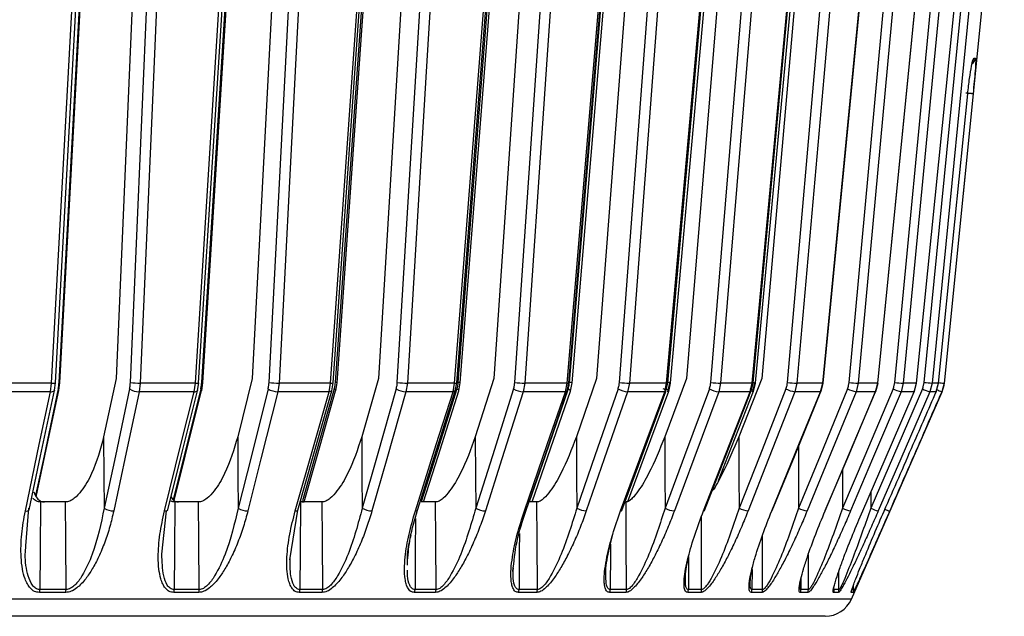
# Model space of a CAD drawing. Header units: millimetres. Extents: x -225 to 131, y -98 to 282.
# Tile 13 of 21: x 50 to 119, y -86 to -44. Entities that reach past the tile are written whole.
import ezdxf

# ---------------------------------------------------------------- set-up
doc = ezdxf.new("R2010")
doc.units = ezdxf.units.MM

msp = doc.modelspace()

# ---------------------------------------------------------------- linework, layer by layer
at = {"color": 7, "linetype": 'Continuous', "lineweight": 25}
for p, q in [((63.051, -69.741), (66.278, -18.5)), ((69.255, -18.5), (66.597, -69.458)), ((67.764, -69.741), (70.437, -18.5)), ((81.007, -69.741), (84.983, -18.5)), ((86.989, -18.5), (83.499, -69.458)), ((84.963, -69.741), (88.474, -18.5)), ((101.161, -18.5), (96.982, -69.458)), ((98.684, -69.741), (102.889, -18.5)), ((108.365, -69.741), (113.091, -18.5)), ((113.609, -69.741), (118.663, -18.5)), ((59.173, -20.5), (57.061, -69.458)), ((78.39, -20.5), (75.422, -69.458)), ((94.398, -20.5), (90.695, -69.458)), ((106.542, -20.5), (102.255, -69.458)), ((115.031, -69.787), (117.675, -43.5)), ((117.097, -47.05), (117.208, -47.05)), ((57.061, -69.458), (56.19, -73.551)), ((66.597, -69.458), (65.573, -73.55)), ((75.422, -69.458), (74.254, -73.551)), ((83.499, -69.458), (82.199, -73.55)), ((90.695, -69.458), (89.278, -73.551)), ((96.982, -69.458), (95.461, -73.55)), ((102.255, -69.458), (100.647, -73.551)), ((52.545, -69.787), (48.455, -69.787)), ((52.469, -70.388), (52.545, -69.787)), ((52.749, -70.288), (52.817, -69.763)), ((53.058, -70.288), (53.127, -69.763)), ((58.746, -69.787), (58.67, -70.388)), ((62.613, -69.787), (58.746, -69.787)), ((62.523, -70.388), (62.613, -69.787)), ((62.759, -70.308), (62.841, -69.768)), ((63.051, -70.309), (63.133, -69.768)), ((68.464, -69.787), (68.375, -70.388)), ((72.068, -69.787), (68.464, -69.787)), ((71.966, -70.388), (72.068, -69.787)), ((72.16, -70.324), (72.255, -69.772)), ((72.43, -70.325), (72.526, -69.772)), ((77.452, -69.787), (77.35, -70.388)), ((80.756, -69.787), (77.452, -69.787)), ((80.642, -70.388), (80.756, -69.787)), ((80.797, -70.339), (80.906, -69.775)), ((81.045, -70.339), (81.153, -69.776)), ((85.671, -69.787), (85.557, -70.388)), ((88.641, -69.787), (85.671, -69.787)), ((88.516, -70.388), (88.641, -69.787)), ((88.636, -70.351), (88.756, -69.779)), ((88.857, -70.352), (88.977, -69.779)), ((92.987, -69.787), (92.862, -70.388)), ((95.593, -69.787), (92.987, -69.787)), ((95.46, -70.388), (95.593, -69.787)), ((95.547, -70.363), (95.678, -69.781)), ((95.787, -69.787), (95.653, -70.388)), ((95.74, -70.364), (95.871, -69.781)), ((99.37, -69.787), (99.236, -70.388)), ((101.584, -69.787), (99.37, -69.787)), ((101.443, -70.388), (101.584, -69.787)), ((101.503, -70.372), (101.643, -69.784)), ((101.748, -69.787), (101.606, -70.388)), ((101.666, -70.372), (101.806, -69.784)), ((104.715, -69.787), (104.573, -70.388)), ((106.517, -69.787), (104.715, -69.787)), ((106.369, -70.388), (106.517, -69.787)), ((106.408, -70.377), (106.554, -69.785)), ((109, -69.787), (108.852, -70.388)), ((110.369, -69.787), (109, -69.787)), ((110.217, -70.388), (110.369, -69.787)), ((110.238, -70.381), (110.389, -69.786)), ((112.156, -69.787), (112.003, -70.388)), ((113.079, -69.787), (112.156, -69.787)), ((112.923, -70.388), (113.079, -69.787)), ((112.931, -70.383), (113.086, -69.786)), ((114.168, -69.787), (114.013, -70.388)), ((114.622, -69.787), (114.168, -69.787)), ((114.462, -70.385), (114.619, -69.787)), ((114.464, -70.388), (114.622, -69.787)), ((115.008, -69.787), (114.85, -70.388)), ((115.031, -69.787), (115.008, -69.787)), ((52.469, -70.388), (48.393, -70.388)), ((62.523, -70.388), (58.67, -70.388)), ((62.759, -70.308), (62.755, -70.319)), ((63.047, -70.32), (63.051, -70.309)), ((71.966, -70.388), (68.375, -70.388)), ((72.16, -70.324), (72.158, -70.328)), ((72.429, -70.328), (72.43, -70.325)), ((80.642, -70.388), (77.35, -70.388)), ((80.798, -70.335), (80.797, -70.339)), ((88.516, -70.388), (85.557, -70.388)), ((88.637, -70.344), (88.636, -70.351)), ((88.857, -70.352), (88.859, -70.344)), ((95.46, -70.388), (92.862, -70.388)), ((101.443, -70.388), (99.236, -70.388)), ((106.369, -70.388), (104.573, -70.388)), ((108.524, -84.902), (114.874, -70.388)), ((110.217, -70.388), (108.852, -70.388)), ((112.923, -70.388), (112.003, -70.388)), ((114.464, -70.388), (114.013, -70.388)), ((114.874, -70.388), (114.85, -70.388)), ((109.882, -77.424), (109.883, -78.534)), ((50.748, -81.176), (50.944, -78.535)), ((53.513, -78.1), (51.767, -78.1)), ((62.833, -78.1), (61.165, -78.1)), ((71.48, -78.1), (69.964, -78.1)), ((79.419, -78.1), (78.417, -78.1)), ((86.52, -78.1), (85.968, -78.1)), ((60.264, -81.757), (60.598, -78.714)), ((69.224, -82.139), (69.792, -78.671)), ((97.123, -81.916), (97.114, -84.233)), ((105.517, -84.233), (105.512, -81.768)), ((77.462, -82.515), (77.464, -82.191)), ((84.864, -82.93), (84.876, -82.712)), ((101.57, -82.834), (101.566, -84.233)), ((107.65, -84.233), (107.648, -82.931)), ((104.989, -83.478), (104.988, -84.233)), ((108.678, -84.233), (108.677, -83.892)), ((53.538, -84.433), (51.701, -84.433)), ((62.851, -84.433), (61.098, -84.433)), ((62.876, -84.233), (61.122, -84.233)), ((71.492, -84.433), (69.897, -84.433)), ((71.52, -84.233), (69.924, -84.233)), ((79.425, -84.433), (77.952, -84.433)), ((86.519, -84.433), (85.231, -84.433)), ((92.746, -84.433), (91.615, -84.433)), ((92.782, -84.233), (91.65, -84.233)), ((98.004, -84.433), (97.077, -84.433)), ((98.042, -84.233), (97.114, -84.233)), ((102.271, -84.433), (101.527, -84.433)), ((102.31, -84.233), (101.566, -84.233)), ((105.477, -84.433), (104.947, -84.433)), ((105.517, -84.233), (104.988, -84.233)), ((107.608, -84.433), (107.282, -84.433)), ((108.636, -84.433), (108.512, -84.433)), ((108.524, -84.902), (-108.524, -84.902))]:
    msp.add_line(p, q, dxfattribs=at)
at = {"color": 7, "linetype": 'Continuous', "lineweight": 25, "flags": 128}
for points in [[(62.613, -69.787), (64.399, -41.345), (65.833, -18.5)], [(62.839, -69.771), (64.408, -44.78), (66.057, -18.5)], [(63.132, -69.763), (64.706, -44.78), (66.361, -18.501)], [(71.138, -18.5), (69.626, -47.499), (68.464, -69.787)], [(80.756, -69.787), (82.959, -41.345), (84.728, -18.5)], [(80.906, -69.775), (82.84, -44.784), (84.874, -18.5)], [(81.153, -69.775), (83.093, -44.784), (85.132, -18.5)], [(89.183, -18.5), (87.197, -47.499), (85.671, -69.787)], [(95.593, -69.787), (98.122, -41.345), (100.153, -18.5)], [(95.676, -69.779), (97.898, -44.788), (100.234, -18.501)], [(95.87, -69.779), (98.095, -44.788), (100.435, -18.5)], [(103.576, -18.5), (101.198, -47.499), (99.37, -69.787)], [(106.517, -69.787), (109.268, -41.345), (111.478, -18.5)], [(106.546, -69.782), (108.964, -44.79), (111.506, -18.501)], [(113.73, -18.5), (111.056, -47.499), (109, -69.787)], [(113.079, -69.787), (115.941, -41.345), (118.239, -18.5)], [(119.227, -18.5), (116.367, -47.499), (114.168, -69.787)], [(52.545, -69.787), (54.033, -42.47), (55.227, -20.548)], [(52.813, -69.769), (54.119, -45.775), (55.492, -20.528)], [(53.07, -69.741), (54.577, -42.166), (55.762, -20.5)], [(53.123, -69.76), (54.434, -45.775), (55.815, -20.529)], [(58.06, -69.741), (59.25, -42.166), (60.185, -20.5)], [(60.869, -20.548), (59.669, -48.379), (58.746, -69.787)], [(72.068, -69.787), (73.993, -42.47), (75.538, -20.548)], [(72.255, -69.773), (73.945, -45.779), (75.723, -20.532)], [(72.414, -69.741), (74.362, -42.166), (75.893, -20.5)], [(72.526, -69.77), (74.221, -45.779), (76.005, -20.533)], [(76.745, -69.741), (78.417, -42.166), (79.731, -20.5)], [(80.437, -20.548), (78.75, -48.379), (77.452, -69.787)], [(88.641, -69.787), (90.925, -42.47), (92.757, -20.548)], [(88.755, -69.777), (90.761, -45.783), (92.87, -20.536)], [(88.793, -69.741), (91.102, -42.166), (92.917, -20.5)], [(88.977, -69.777), (90.986, -45.783), (93.1, -20.537)], [(92.287, -69.741), (94.374, -42.166), (96.013, -20.5)], [(96.712, -20.548), (94.606, -48.379), (92.987, -69.787)], [(101.584, -69.787), (104.133, -42.47), (106.178, -20.548)], [(101.639, -69.78), (103.877, -45.786), (106.232, -20.54)], [(101.802, -69.78), (104.043, -45.786), (106.401, -20.54)], [(104.051, -69.741), (106.467, -42.166), (108.364, -20.5)], [(109.027, -20.548), (106.59, -48.379), (104.715, -69.787)], [(110.369, -69.787), (113.079, -42.47), (115.253, -20.548)], [(110.377, -69.783), (112.757, -45.788), (115.26, -20.542)], [(111.556, -69.741), (114.201, -42.166), (116.279, -20.5)], [(116.879, -20.548), (114.209, -48.379), (112.156, -69.787)], [(114.622, -69.787), (115.762, -58.497), (116.666, -49.548)], [(117.039, -49.548), (115.897, -60.926), (115.008, -69.787)], [(53.011, -70.192), (52.021, -74.864), (51.431, -77.649)], [(52.749, -70.287), (52.745, -70.303), (52.741, -70.31)], [(53.051, -70.31), (53.054, -70.303), (53.058, -70.288)], [(58.004, -70.192), (57.009, -74.864), (56.228, -78.535)], [(62.982, -70.192), (61.816, -74.864), (61.052, -77.923)], [(63.051, -70.309), (63.052, -70.303), (63.047, -70.269), (63.023, -70.231), (62.982, -70.192)], [(67.698, -70.192), (66.528, -74.864), (65.608, -78.534)], [(72.336, -70.192), (71.006, -74.864), (70.104, -78.033)], [(72.43, -70.325), (72.431, -70.303), (72.417, -70.269), (72.385, -70.231), (72.336, -70.192)], [(76.669, -70.192), (75.335, -74.864), (74.287, -78.535)], [(80.92, -70.192), (79.44, -74.864), (78.414, -78.1)], [(81.045, -70.336), (81.046, -70.333), (81.041, -70.303), (81.017, -70.269), (80.977, -70.231), (80.92, -70.192)], [(84.879, -70.192), (83.395, -74.864), (82.229, -78.534)], [(88.699, -70.192), (87.083, -74.864), (85.965, -78.1)], [(92.194, -70.192), (90.576, -74.864), (89.304, -78.535)], [(98.585, -70.192), (96.848, -74.864), (95.484, -78.534)], [(103.946, -70.192), (102.109, -74.864), (100.665, -78.535)], [(108.255, -70.192), (106.336, -74.864), (104.829, -78.534)], [(106.554, -69.785), (106.545, -69.787), (106.517, -69.787)], [(111.442, -70.192), (109.461, -74.864), (107.906, -78.535)], [(113.493, -70.192), (111.471, -74.864), (109.883, -78.534)], [(110.389, -69.786), (110.388, -69.787), (110.369, -69.787)], [(113.086, -69.786), (113.088, -69.787), (113.079, -69.787)], [(114.619, -69.787), (114.62, -69.787), (114.622, -69.787)], [(50.71, -78.731), (51.688, -74.093), (52.469, -70.388)], [(50.983, -78.653), (51.779, -74.878), (52.741, -70.31)], [(51.477, -77.733), (52.082, -74.878), (53.051, -70.31)], [(58.67, -70.388), (57.668, -75.094), (56.894, -78.731)], [(60.45, -78.73), (61.603, -74.092), (62.523, -70.388)], [(60.682, -78.661), (61.62, -74.887), (62.755, -70.319)], [(61.132, -77.993), (61.907, -74.887), (63.047, -70.319)], [(68.375, -70.388), (67.196, -75.093), (66.285, -78.73)], [(69.599, -78.731), (70.915, -74.093), (71.966, -70.388)], [(69.792, -78.671), (70.863, -74.896), (72.158, -70.328)], [(70.218, -78.096), (71.129, -74.896), (72.429, -70.328)], [(72.158, -70.328), (72.156, -70.333), (72.133, -70.357), (72.093, -70.375), (72.036, -70.385), (71.966, -70.388)], [(77.35, -70.388), (76.006, -75.094), (74.968, -78.731)], [(78.006, -78.73), (79.472, -74.092), (80.642, -70.388)], [(78.162, -78.678), (79.355, -74.904), (80.798, -70.336)], [(78.585, -78.1), (79.598, -74.904), (81.045, -70.337)], [(80.797, -70.339), (80.785, -70.357), (80.754, -70.375), (80.705, -70.385), (80.642, -70.388)], [(85.557, -70.388), (84.062, -75.093), (82.907, -78.73)], [(85.638, -78.731), (87.238, -74.093), (88.516, -70.388)], [(85.759, -78.687), (87.062, -74.912), (88.633, -70.355)], [(86.177, -78.1), (87.279, -74.912), (88.859, -70.344)], [(88.636, -70.351), (88.633, -70.357), (88.611, -70.375), (88.571, -70.385), (88.516, -70.388)], [(92.862, -70.388), (91.232, -75.094), (89.972, -78.731)], [(92.369, -78.73), (94.087, -74.092), (95.46, -70.388)], [(92.459, -78.693), (93.857, -74.918), (95.542, -70.37)], [(92.878, -78.067), (94.047, -74.918), (95.742, -70.351)], [(95.549, -70.351), (95.549, -70.357), (95.547, -70.363)], [(95.74, -70.364), (95.742, -70.357), (95.742, -70.351)], [(99.236, -70.388), (97.487, -75.093), (96.135, -78.73)], [(98.171, -78.731), (99.99, -74.093), (101.443, -70.388)], [(98.232, -78.7), (99.713, -74.925), (101.498, -70.37)], [(99.215, -76.599), (99.872, -74.925), (101.666, -70.357)], [(104.573, -70.388), (102.723, -75.094), (101.293, -78.731)], [(101.503, -70.372), (101.501, -70.375), (101.481, -70.385), (101.443, -70.388)], [(101.504, -70.357), (101.504, -70.357), (101.503, -70.372)], [(102.95, -78.73), (104.851, -74.092), (106.369, -70.388)], [(102.986, -78.704), (104.533, -74.929), (106.397, -70.38)], [(108.852, -70.388), (106.921, -75.093), (105.427, -78.73)], [(106.408, -70.377), (106.397, -70.385), (106.369, -70.388)], [(106.685, -78.731), (108.649, -74.093), (110.217, -70.388)], [(106.698, -78.709), (108.296, -74.934), (110.221, -70.386)], [(112.003, -70.388), (110.009, -75.094), (108.467, -78.731)], [(109.317, -78.73), (111.322, -74.092), (112.923, -70.388)], [(110.238, -70.381), (110.235, -70.385), (110.217, -70.388)], [(114.013, -70.388), (111.977, -75.093), (110.403, -78.73)], [(112.917, -70.37), (112.923, -70.375), (112.931, -70.383)], [(112.931, -70.383), (112.932, -70.385), (112.923, -70.388)], [(114.462, -70.385), (114.463, -70.385), (114.464, -70.388)], [(56.19, -73.551), (56.211, -76.342), (56.228, -78.535)], [(65.573, -73.55), (65.593, -76.341), (65.608, -78.534)], [(74.254, -73.551), (74.272, -76.342), (74.287, -78.535)], [(82.199, -73.55), (82.216, -76.341), (82.229, -78.534)], [(89.278, -73.551), (89.293, -76.342), (89.304, -78.535)], [(95.461, -73.55), (95.474, -76.341), (95.484, -78.534)], [(100.647, -73.551), (100.657, -76.342), (100.665, -78.535)], [(104.816, -74.236), (104.823, -76.341), (104.829, -78.534)], [(107.9, -75.871), (107.901, -76.342), (107.906, -78.535)], [(51.767, -78.1), (51.741, -81.534), (51.721, -84.233)], [(53.559, -84.233), (53.533, -80.798), (53.513, -78.1)], [(61.165, -78.1), (61.141, -81.534), (61.122, -84.233)], [(62.876, -84.233), (62.852, -80.798), (62.833, -78.1)], [(69.964, -78.1), (69.942, -81.534), (69.924, -84.233)], [(71.52, -84.233), (71.497, -80.798), (71.48, -78.1)], [(79.455, -84.233), (79.435, -80.798), (79.419, -78.1)], [(86.552, -84.233), (86.535, -80.798), (86.52, -78.1)], [(92.782, -84.233), (92.767, -80.798), (92.755, -78.1)], [(60.45, -78.73), (60.527, -78.728), (60.591, -78.717), (60.641, -78.699), (60.673, -78.675), (60.682, -78.661)], [(69.599, -78.731), (69.669, -78.728), (69.726, -78.718), (69.766, -78.7), (69.79, -78.676), (69.792, -78.671)], [(78.006, -78.73), (78.07, -78.728), (78.118, -78.717), (78.15, -78.699), (78.162, -78.678)], [(85.638, -78.731), (85.693, -78.728), (85.733, -78.718), (85.755, -78.7), (85.759, -78.687)], [(92.369, -78.73), (92.416, -78.728), (92.446, -78.717), (92.459, -78.699), (92.459, -78.693)], [(98.042, -84.233), (98.029, -80.798), (98.023, -79.141)], [(98.171, -78.731), (98.209, -78.728), (98.23, -78.718), (98.232, -78.7), (98.232, -78.7)], [(102.95, -78.73), (102.979, -78.728), (102.99, -78.717), (102.986, -78.704)], [(106.685, -78.731), (106.704, -78.728), (106.705, -78.718), (106.698, -78.709)], [(109.317, -78.73), (109.326, -78.728), (109.317, -78.717), (109.311, -78.712)], [(78.012, -79.25), (77.998, -81.534), (77.982, -84.233)], [(85.285, -80.304), (85.279, -81.534), (85.264, -84.233)], [(102.31, -84.233), (102.3, -80.798), (102.299, -80.429)], [(91.665, -81.055), (91.663, -81.534), (91.65, -84.233)]]:
    msp.add_lwpolyline(points, dxfattribs=at)
at = {"color": 7, "linetype": 'Continuous', "lineweight": 25}
for centre, radius, start, end in [((116.711, -47), 0.5, 302.77518, 354.27126), ((116.599, -47), 0.501, 326.23597, 354.2716), ((52.631, -69.204), 0.589, 261.60051, 288.38812), ((52.946, -70.284), 0.112, 358.00531, 54.86887), ((53.073, -69.817), 0.0758, 45.08706, 92.65035), ((58.643, -69.252), 1.137, 235.82073, 271.3686), ((58.675, -65.683), 4.105, 261.38693, 270.99506), ((62.69, -69.33), 0.463, 260.40647, 289.01794), ((63.05, -69.883), 0.142, 54.02778, 89.82776), ((68.374, -69.123), 1.266, 237.68435, 270.01036), ((68.415, -65.151), 4.636, 261.92799, 270.60949), ((72.127, -69.345), 0.446, 262.42997, 286.71022), ((72.419, -69.942), 0.201, 57.76863, 91.60219), ((77.381, -69), 1.389, 239.15546, 268.71685), ((77.428, -64.657), 5.13, 262.34431, 270.2671), ((80.808, -69.474), 0.317, 260.7082, 288.05172), ((81.009, -70.062), 0.321, 63.24057, 90.37796), ((85.624, -68.885), 1.505, 240.30752, 267.43284), ((85.676, -64.21), 5.577, 262.66209, 269.94807), ((88.681, -69.549), 0.241, 260.32979, 287.98536), ((88.616, -70.44), 0.261, 21.50424, 71.45671), ((88.774, -70.305), 0.564, 68.92309, 88.08328), ((92.973, -68.776), 1.616, 241.20251, 266.08117), ((93.026, -63.812), 5.975, 262.90148, 269.62994), ((95.249, -70.521), 0.345, 29.61394, 72.40141), ((95.416, -70.554), 0.384, 31.92413, 70.34329), ((95.622, -69.581), 0.208, 262.11349, 285.61205), ((95.659, -70.392), 0.647, 70.81368, 87.77588), ((99.398, -68.669), 1.727, 241.8908, 264.59758), ((99.447, -63.459), 6.329, 263.07648, 269.29661), ((101.222, -70.742), 0.588, 40.9233, 69.20951), ((101.607, -69.659), 0.13, 260.1673, 286.09563), ((101.595, -70.466), 0.714, 72.87404, 86.43959), ((104.803, -68.55), 1.852, 242.43033, 262.8769), ((104.84, -63.125), 6.663, 263.20156, 268.92313), ((109.176, -68.394), 2.02, 242.88591, 260.79784), ((109.186, -62.763), 7.026, 263.2898, 268.48364), ((112.478, -68.126), 2.312, 243.36671, 258.15169), ((112.428, -62.243), 7.549, 263.36314, 267.93247), ((114.812, -67.48), 3.016, 244.0542, 254.62278), ((114.587, -61.218), 8.579, 263.45594, 267.20224), ((116.927, -64.821), 5.943, 245.8921, 249.54232), ((115.664, -59.947), 9.862, 263.96077, 266.18618), ((113.042, -69.587), 2, 336.37062, 354.25681), ((52.522, -70.058), 0.334, 260.90148, 311.15255), ((62.573, -70.132), 0.261, 258.92735, 314.2299), ((95.482, -70.301), 0.09, 255.65681, 316.45279), ((56.867, -77.595), 1.137, 235.82091, 271.38542), ((66.285, -77.465), 1.266, 237.68312, 270.02709), ((74.999, -77.343), 1.388, 239.153, 268.73333), ((82.974, -77.228), 1.504, 240.30394, 267.44925), ((90.082, -77.12), 1.615, 241.19793, 266.09731), ((96.297, -77.012), 1.726, 241.88524, 264.61356), ((101.522, -76.895), 1.851, 242.42396, 262.89238), ((105.749, -76.738), 2.018, 242.87882, 260.81265), ((108.941, -76.471), 2.309, 243.35938, 258.16499), ((111.201, -75.826), 3.012, 244.04747, 254.63328), ((50.769, -78.423), 0.314, 259.07571, 312.91897), ((113.163, -73.462), 5.636, 246.01395, 249.58357), ((50.73, -84.235), 0.991, 348.48864, 0.15091), ((52.6, -84.235), 0.958, 348.08589, 0.15277), ((60.277, -84.235), 0.845, 346.43542, 0.15657), ((62.053, -84.235), 0.822, 346.05443, 0.15651), ((69.18, -84.235), 0.744, 344.5302, 0.15243), ((70.791, -84.235), 0.728, 344.18678, 0.15062), ((77.31, -84.234), 0.672, 342.80231, 0.13972), ((78.794, -84.234), 0.661, 342.4883, 0.13641), ((84.645, -84.234), 0.62, 341.25565, 0.12026), ((85.941, -84.234), 0.611, 340.98362, 0.11598), ((91.07, -84.234), 0.581, 339.91169, 0.09654), ((92.208, -84.234), 0.574, 339.67476, 0.09167), ((96.562, -84.233), 0.552, 338.77151, 0.07108), ((97.495, -84.233), 0.547, 338.57882, 0.06627), ((101.035, -84.233), 0.53, 337.84939, 0.04668), ((101.783, -84.233), 0.527, 337.69583, 0.04227), ((104.472, -84.233), 0.515, 337.14497, 0.02563), ((105.004, -84.233), 0.513, 337.03631, 0.0222), ((106.818, -84.233), 0.506, 336.66638, 0.01011), ((107.145, -84.233), 0.504, 336.59964, 0.00786), ((108.053, -84.233), 0.501, 336.41496, 0.00154), ((108.177, -84.233), 0.5, 336.38973, 0.00066), ((106.692, -84.1), 2, 270, 336.37062)]:
    msp.add_arc(centre, radius, start, end, dxfattribs=at)
for points, knots in [([(116.666, -49.548), (116.707, -49.18), (116.788, -48.447), (116.924, -47.626), (117.033, -47.137), (117.076, -47.079), (117.097, -47.05)], [0, 0, 0, 0, 0.280376, 0.559711, 0.779881, 1, 1, 1, 1]), ([(117.208, -47.05), (117.218, -47.097), (117.239, -47.192), (117.195, -47.86), (117.124, -48.683), (117.067, -49.259), (117.039, -49.548)], [0, 0, 0, 0, 0.27982, 0.55917, 0.779392, 1, 1, 1, 1]), ([(117.039, -49.548), (117.031, -49.547), (117.018, -49.547), (116.954, -49.542), (116.887, -49.535), (116.806, -49.528), (116.688, -49.516), (116.592, -49.506), (116.529, -49.5)], [0, 0, 0, 0, 0.2394102, 0.3683308, 0.5000003, 0.6316697, 0.7605902, 1, 1, 1, 1]), ([(116.666, -49.548), (116.667, -49.548), (116.669, -49.547), (116.641, -49.544), (116.639, -49.544)], [0, 0, 0, 0, 0.912021, 1, 1, 1, 1]), ([(53.011, -70.192), (53.026, -70.111), (53.054, -69.964), (53.065, -69.809), (53.07, -69.741)], [0, 0, 0, 0, 0.559638, 1, 1, 1, 1]), ([(58.004, -70.192), (58.019, -70.111), (58.047, -69.964), (58.056, -69.809), (58.06, -69.741)], [0, 0, 0, 0, 0.559638, 1, 1, 1, 1]), ([(62.982, -70.192), (63, -70.111), (63.032, -69.964), (63.045, -69.809), (63.051, -69.741)], [0, 0, 0, 0, 0.559639, 1, 1, 1, 1]), ([(67.698, -70.192), (67.716, -70.111), (67.748, -69.964), (67.759, -69.809), (67.764, -69.741)], [0, 0, 0, 0, 0.559639, 1, 1, 1, 1]), ([(72.336, -70.192), (72.356, -70.111), (72.393, -69.964), (72.407, -69.809), (72.414, -69.741)], [0, 0, 0, 0, 0.559638, 1, 1, 1, 1]), ([(76.669, -70.192), (76.689, -70.111), (76.726, -69.964), (76.739, -69.809), (76.745, -69.741)], [0, 0, 0, 0, 0.559638, 1, 1, 1, 1]), ([(80.92, -70.192), (80.943, -70.111), (80.984, -69.964), (81, -69.809), (81.007, -69.741)], [0, 0, 0, 0, 0.559639, 1, 1, 1, 1]), ([(84.879, -70.192), (84.902, -70.111), (84.942, -69.964), (84.957, -69.809), (84.963, -69.741)], [0, 0, 0, 0, 0.5596385, 1, 1, 1, 1]), ([(88.699, -70.192), (88.724, -70.111), (88.769, -69.964), (88.786, -69.809), (88.793, -69.741)], [0, 0, 0, 0, 0.559638, 1, 1, 1, 1]), ([(92.194, -70.192), (92.219, -70.111), (92.264, -69.964), (92.28, -69.809), (92.287, -69.741)], [0, 0, 0, 0, 0.559638, 1, 1, 1, 1]), ([(98.585, -70.192), (98.612, -70.111), (98.659, -69.964), (98.677, -69.809), (98.684, -69.741)], [0, 0, 0, 0, 0.559639, 1, 1, 1, 1]), ([(103.946, -70.192), (103.974, -70.111), (104.025, -69.964), (104.043, -69.809), (104.051, -69.741)], [0, 0, 0, 0, 0.559638, 1, 1, 1, 1]), ([(108.255, -70.192), (108.284, -70.111), (108.337, -69.964), (108.357, -69.809), (108.365, -69.741)], [0, 0, 0, 0, 0.559639, 1, 1, 1, 1]), ([(111.442, -70.192), (111.472, -70.111), (111.527, -69.964), (111.547, -69.809), (111.556, -69.741)], [0, 0, 0, 0, 0.559638, 1, 1, 1, 1]), ([(113.493, -70.192), (113.524, -70.111), (113.58, -69.964), (113.6, -69.809), (113.609, -69.741)], [0, 0, 0, 0, 0.559639, 1, 1, 1, 1]), ([(110.813, -78.744), (111.495, -77.185), (112.712, -74.399), (113.929, -71.614), (114.464, -70.388)], [0, 0, 0, 0, 0.56, 1, 1, 1, 1]), ([(114.85, -70.388), (114.168, -71.948), (112.951, -74.733), (111.733, -77.519), (111.197, -78.744)], [0, 0, 0, 0, 0.56, 1, 1, 1, 1]), ([(56.19, -73.551), (55.959, -74.418), (55.612, -75.721), (54.803, -77.165), (54.232, -77.798), (53.876, -78.021), (53.662, -78.091), (53.562, -78.097), (53.513, -78.1)], [0, 0, 0, 0, 0.497302, 0.747797, 0.873526, 0.940464, 0.970627, 1, 1, 1, 1]), ([(65.573, -73.55), (65.312, -74.417), (64.92, -75.721), (64.089, -77.165), (63.522, -77.798), (63.177, -78.02), (62.973, -78.091), (62.879, -78.097), (62.833, -78.1)], [0, 0, 0, 0, 0.497301, 0.747796, 0.873525, 0.940465, 0.970628, 1, 1, 1, 1]), ([(74.254, -73.551), (73.967, -74.418), (73.534, -75.721), (72.69, -77.165), (72.132, -77.798), (71.802, -78.021), (71.61, -78.091), (71.523, -78.097), (71.48, -78.1)], [0, 0, 0, 0, 0.497302, 0.747797, 0.873526, 0.940464, 0.970627, 1, 1, 1, 1]), ([(82.199, -73.55), (81.888, -74.417), (81.42, -75.721), (80.57, -77.165), (80.028, -77.798), (79.716, -78.02), (79.538, -78.091), (79.458, -78.097), (79.419, -78.1)], [0, 0, 0, 0, 0.497301, 0.747796, 0.873525, 0.940465, 0.970628, 1, 1, 1, 1]), ([(89.278, -73.551), (88.946, -74.418), (88.446, -75.721), (87.601, -77.165), (87.08, -77.798), (86.789, -78.021), (86.626, -78.091), (86.555, -78.097), (86.52, -78.1)], [0, 0, 0, 0, 0.497302, 0.747797, 0.873526, 0.940464, 0.970627, 1, 1, 1, 1]), ([(95.461, -73.55), (95.112, -74.417), (94.586, -75.721), (93.753, -77.165), (93.258, -77.798), (92.992, -78.02), (92.846, -78.091), (92.785, -78.097), (92.755, -78.1)], [0, 0, 0, 0, 0.497301, 0.747796, 0.873525, 0.940465, 0.970628, 1, 1, 1, 1]), ([(100.647, -73.551), (100.281, -74.406), (99.731, -75.692), (99.036, -77.015), (98.76, -77.374), (98.744, -77.394)], [0, 0, 0, 0, 0.652294, 0.98086, 1, 1, 1, 1]), ([(51.767, -78.1), (51.719, -78.097), (51.621, -78.091), (51.438, -78.018), (51.3, -77.938), (51.249, -77.846), (51.248, -77.845)], [0, 0, 0, 0, 0.230742, 0.46761, 0.992876, 1, 1, 1, 1]), ([(51.293, -77.401), (51.362, -77.56), (51.474, -77.817), (51.725, -78.02), (51.912, -78.091), (52.009, -78.097), (52.058, -78.1)], [0, 0, 0, 0, 0.463722, 0.747555, 0.875453, 1, 1, 1, 1]), ([(60.906, -77.721), (60.923, -77.765), (60.98, -77.903), (61.131, -78.019), (61.301, -78.091), (61.393, -78.097), (61.439, -78.1)], [0, 0, 0, 0, 0.195715, 0.6214, 0.813213, 1, 1, 1, 1]), ([(56.228, -78.535), (56, -79.617), (55.659, -81.232), (54.859, -83.038), (54.295, -83.835), (53.938, -84.122), (53.72, -84.218), (53.612, -84.228), (53.559, -84.233)], [0, 0, 0, 0, 0.513067, 0.766261, 0.887846, 0.945306, 0.972941, 1, 1, 1, 1]), ([(61.165, -78.1), (61.121, -78.096), (61.031, -78.088), (60.94, -78.064), (60.905, -78.034), (60.903, -78.032)], [0, 0, 0, 0, 0.479223, 0.971174, 1, 1, 1, 1]), ([(65.608, -78.534), (65.35, -79.618), (64.965, -81.234), (64.141, -83.039), (63.582, -83.836), (63.235, -84.123), (63.027, -84.219), (62.926, -84.228), (62.876, -84.233)], [0, 0, 0, 0, 0.513824, 0.766382, 0.887902, 0.945467, 0.973036, 1, 1, 1, 1]), ([(69.964, -78.018), (69.97, -78.024), (70.004, -78.06), (70.093, -78.088), (70.176, -78.096), (70.217, -78.1)], [0, 0, 0, 0, 0.101746, 0.556834, 1, 1, 1, 1]), ([(74.287, -78.535), (74.002, -79.617), (73.576, -81.232), (72.74, -83.038), (72.189, -83.835), (71.857, -84.122), (71.66, -84.218), (71.566, -84.228), (71.52, -84.233)], [0, 0, 0, 0, 0.513067, 0.766261, 0.887846, 0.945306, 0.972941, 1, 1, 1, 1]), ([(82.229, -78.534), (81.92, -79.618), (81.458, -81.234), (80.616, -83.039), (80.08, -83.836), (79.766, -84.123), (79.583, -84.219), (79.498, -84.228), (79.455, -84.233)], [0, 0, 0, 0, 0.513824, 0.766382, 0.887902, 0.945467, 0.973036, 1, 1, 1, 1]), ([(89.304, -78.535), (88.974, -79.617), (88.482, -81.232), (87.643, -83.038), (87.127, -83.835), (86.834, -84.122), (86.667, -84.218), (86.59, -84.228), (86.552, -84.233)], [0, 0, 0, 0, 0.513067, 0.766261, 0.887846, 0.945306, 0.972941, 1, 1, 1, 1]), ([(95.484, -78.534), (95.136, -79.618), (94.617, -81.234), (93.79, -83.039), (93.3, -83.836), (93.03, -84.123), (92.881, -84.219), (92.815, -84.228), (92.782, -84.233)], [0, 0, 0, 0, 0.513824, 0.766382, 0.887902, 0.945467, 0.973036, 1, 1, 1, 1]), ([(100.665, -78.535), (100.304, -79.617), (99.765, -81.232), (98.958, -83.038), (98.498, -83.835), (98.255, -84.122), (98.125, -84.218), (98.069, -84.228), (98.042, -84.233)], [0, 0, 0, 0, 0.513067, 0.766261, 0.887846, 0.945306, 0.972941, 1, 1, 1, 1]), ([(104.829, -78.534), (104.457, -79.618), (103.902, -81.234), (103.124, -83.039), (102.7, -83.836), (102.486, -84.123), (102.377, -84.219), (102.332, -84.228), (102.31, -84.233)], [0, 0, 0, 0, 0.513824, 0.766382, 0.887902, 0.945467, 0.973036, 1, 1, 1, 1]), ([(107.906, -78.535), (107.528, -79.617), (106.963, -81.232), (106.222, -83.038), (105.837, -83.835), (105.655, -84.122), (105.566, -84.218), (105.533, -84.228), (105.517, -84.233)], [0, 0, 0, 0, 0.513067, 0.766261, 0.887846, 0.945306, 0.972941, 1, 1, 1, 1]), ([(109.883, -78.534), (109.502, -79.618), (108.933, -81.234), (108.236, -83.039), (107.895, -83.836), (107.747, -84.123), (107.681, -84.219), (107.66, -84.228), (107.65, -84.233)], [0, 0, 0, 0, 0.513824, 0.766382, 0.887902, 0.945467, 0.973036, 1, 1, 1, 1]), ([(51.701, -84.433), (51.58, -84.416), (51.324, -84.381), (51.05, -84.138), (50.838, -83.833), (50.645, -83.392), (50.487, -82.763), (50.381, -81.723), (50.418, -80.36), (50.613, -79.274), (50.71, -78.731)], [0, 0, 0, 0, 0.058953, 0.125513, 0.184149, 0.250987, 0.367434, 0.501751, 0.750786, 1, 1, 1, 1]), ([(56.894, -78.731), (56.809, -79.095), (56.639, -79.826), (56.285, -80.905), (55.876, -81.898), (55.431, -82.758), (55.016, -83.387), (54.642, -83.829), (54.306, -84.136), (53.934, -84.38), (53.665, -84.416), (53.538, -84.433)], [0, 0, 0, 0, 0.167121, 0.335364, 0.497583, 0.631728, 0.748173, 0.815203, 0.874056, 0.940854, 1, 1, 1, 1]), ([(61.098, -84.433), (60.986, -84.416), (60.746, -84.381), (60.5, -84.137), (60.316, -83.831), (60.156, -83.39), (60.039, -82.762), (59.991, -81.723), (60.093, -80.361), (60.331, -79.275), (60.45, -78.73)], [0, 0, 0, 0, 0.059047, 0.125735, 0.184462, 0.251412, 0.367628, 0.501624, 0.750271, 1, 1, 1, 1]), ([(66.285, -78.73), (66.187, -79.095), (65.99, -79.826), (65.603, -80.907), (65.169, -81.901), (64.709, -82.76), (64.288, -83.388), (63.917, -83.829), (63.586, -84.136), (63.225, -84.38), (62.971, -84.416), (62.851, -84.433)], [0, 0, 0, 0, 0.1672206, 0.3357284, 0.4983192, 0.6321139, 0.7482769, 0.8152709, 0.874092, 0.9408708, 1, 1, 1, 1]), ([(69.897, -84.433), (69.794, -84.416), (69.574, -84.381), (69.359, -84.138), (69.205, -83.833), (69.08, -83.392), (69.004, -82.763), (69.014, -81.723), (69.182, -80.36), (69.46, -79.274), (69.599, -78.731)], [0, 0, 0, 0, 0.0589532, 0.1255132, 0.1841485, 0.2509866, 0.367434, 0.5017508, 0.7507855, 1, 1, 1, 1]), ([(74.968, -78.731), (74.857, -79.095), (74.636, -79.826), (74.221, -80.905), (73.768, -81.898), (73.297, -82.758), (72.875, -83.387), (72.508, -83.829), (72.186, -84.136), (71.84, -84.38), (71.603, -84.416), (71.492, -84.433)], [0, 0, 0, 0, 0.167121, 0.335363, 0.497583, 0.631728, 0.748173, 0.815204, 0.874056, 0.940855, 1, 1, 1, 1]), ([(77.952, -84.433), (77.859, -84.416), (77.661, -84.381), (77.479, -84.137), (77.356, -83.831), (77.267, -83.39), (77.234, -82.762), (77.302, -81.723), (77.533, -80.361), (77.848, -79.275), (78.006, -78.73)], [0, 0, 0, 0, 0.059047, 0.125735, 0.184462, 0.251412, 0.367628, 0.501624, 0.750271, 1, 1, 1, 1]), ([(77.465, -82.205), (77.51, -81.679), (77.608, -80.509), (77.966, -79.329), (78.162, -78.678)], [0, 0, 0, 0, 0.448996, 1, 1, 1, 1]), ([(82.907, -78.73), (82.786, -79.095), (82.542, -79.826), (82.102, -80.907), (81.633, -81.901), (81.156, -82.76), (80.738, -83.388), (80.38, -83.829), (80.071, -84.136), (79.743, -84.38), (79.526, -84.416), (79.425, -84.433)], [0, 0, 0, 0, 0.1672206, 0.3357284, 0.4983192, 0.6321139, 0.7482769, 0.8152709, 0.874092, 0.9408708, 1, 1, 1, 1]), ([(85.231, -84.433), (85.15, -84.416), (84.975, -84.381), (84.829, -84.138), (84.738, -83.833), (84.686, -83.392), (84.696, -82.763), (84.822, -81.723), (85.113, -80.36), (85.463, -79.274), (85.638, -78.731)], [0, 0, 0, 0, 0.058953, 0.125513, 0.184149, 0.250987, 0.367434, 0.501751, 0.750786, 1, 1, 1, 1]), ([(84.839, -82.976), (84.904, -82.274), (85.037, -80.859), (85.517, -79.415), (85.759, -78.687)], [0, 0, 0, 0, 0.496138, 1, 1, 1, 1]), ([(89.972, -78.731), (89.841, -79.095), (89.578, -79.826), (89.119, -80.905), (88.64, -81.898), (88.162, -82.758), (87.75, -83.387), (87.405, -83.829), (87.111, -84.136), (86.805, -84.38), (86.61, -84.416), (86.519, -84.433)], [0, 0, 0, 0, 0.167121, 0.335363, 0.497583, 0.631728, 0.748173, 0.815204, 0.874056, 0.940855, 1, 1, 1, 1]), ([(91.615, -84.433), (91.545, -84.416), (91.396, -84.381), (91.286, -84.137), (91.228, -83.831), (91.215, -83.39), (91.267, -82.762), (91.449, -81.723), (91.797, -80.361), (92.178, -79.275), (92.369, -78.73)], [0, 0, 0, 0, 0.059047, 0.125735, 0.184462, 0.251412, 0.367628, 0.501624, 0.750271, 1, 1, 1, 1]), ([(96.135, -78.73), (95.995, -79.095), (95.715, -79.826), (95.24, -80.907), (94.755, -81.901), (94.281, -82.76), (93.882, -83.388), (93.552, -83.829), (93.277, -84.136), (92.996, -84.38), (92.826, -84.416), (92.746, -84.433)], [0, 0, 0, 0, 0.167221, 0.335728, 0.498319, 0.632114, 0.748277, 0.815271, 0.874092, 0.940871, 1, 1, 1, 1]), ([(97.077, -84.433), (97.019, -84.416), (96.898, -84.381), (96.825, -84.138), (96.802, -83.833), (96.826, -83.392), (96.92, -82.763), (97.157, -81.723), (97.56, -80.36), (97.967, -79.274), (98.171, -78.731)], [0, 0, 0, 0, 0.058953, 0.125513, 0.184149, 0.250987, 0.367434, 0.501751, 0.750786, 1, 1, 1, 1]), ([(101.293, -78.731), (101.147, -79.095), (100.852, -79.826), (100.368, -80.905), (99.882, -81.898), (99.418, -82.758), (99.033, -83.387), (98.723, -83.829), (98.469, -84.136), (98.216, -84.38), (98.072, -84.416), (98.004, -84.433)], [0, 0, 0, 0, 0.167121, 0.335363, 0.497583, 0.631728, 0.748173, 0.815204, 0.874056, 0.940855, 1, 1, 1, 1]), ([(101.527, -84.433), (101.483, -84.416), (101.39, -84.381), (101.355, -84.137), (101.366, -83.831), (101.428, -83.39), (101.564, -82.762), (101.852, -81.723), (102.304, -80.361), (102.735, -79.275), (102.95, -78.73)], [0, 0, 0, 0, 0.0590467, 0.125735, 0.1844623, 0.2514116, 0.367628, 0.5016236, 0.7502705, 1, 1, 1, 1]), ([(105.427, -78.73), (105.275, -79.095), (104.969, -79.826), (104.479, -80.907), (103.997, -81.901), (103.546, -82.76), (103.182, -83.388), (102.895, -83.829), (102.665, -84.136), (102.442, -84.38), (102.325, -84.416), (102.271, -84.433)], [0, 0, 0, 0, 0.167221, 0.335728, 0.498319, 0.632114, 0.748277, 0.815271, 0.874092, 0.940871, 1, 1, 1, 1]), ([(104.947, -84.433), (104.917, -84.416), (104.854, -84.381), (104.858, -84.138), (104.903, -83.833), (105.001, -83.392), (105.177, -82.763), (105.515, -81.723), (106.012, -80.36), (106.461, -79.274), (106.685, -78.731)], [0, 0, 0, 0, 0.058953, 0.125513, 0.184149, 0.250987, 0.367434, 0.501751, 0.750786, 1, 1, 1, 1]), ([(108.467, -78.731), (108.311, -79.095), (107.997, -79.826), (107.508, -80.905), (107.036, -81.898), (106.603, -82.758), (106.262, -83.387), (106, -83.829), (105.796, -84.136), (105.606, -84.38), (105.518, -84.416), (105.477, -84.433)], [0, 0, 0, 0, 0.1671213, 0.3353636, 0.497583, 0.6317278, 0.7481727, 0.8152034, 0.874056, 0.9408545, 1, 1, 1, 1]), ([(107.282, -84.433), (107.266, -84.416), (107.232, -84.381), (107.275, -84.137), (107.354, -83.831), (107.489, -83.39), (107.702, -82.762), (108.085, -81.723), (108.623, -80.361), (109.085, -79.275), (109.317, -78.73)], [0, 0, 0, 0, 0.059047, 0.125735, 0.184462, 0.251412, 0.367628, 0.501624, 0.750271, 1, 1, 1, 1]), ([(110.403, -78.73), (110.244, -79.095), (109.925, -79.826), (109.44, -80.907), (108.982, -81.901), (108.572, -82.76), (108.258, -83.388), (108.025, -83.829), (107.85, -84.136), (107.694, -84.38), (107.636, -84.416), (107.608, -84.433)], [0, 0, 0, 0, 0.167221, 0.335728, 0.498319, 0.632114, 0.748277, 0.815271, 0.874092, 0.940871, 1, 1, 1, 1]), ([(108.512, -84.433), (108.51, -84.416), (108.507, -84.381), (108.587, -84.139), (108.697, -83.834), (108.865, -83.395), (109.114, -82.768), (109.537, -81.73), (110.108, -80.37), (110.578, -79.286), (110.813, -78.744)], [0, 0, 0, 0, 0.058965, 0.125513, 0.184152, 0.250986, 0.367428, 0.501746, 0.750784, 1, 1, 1, 1]), ([(111.197, -78.744), (111.038, -79.108), (110.719, -79.837), (110.245, -80.914), (109.807, -81.905), (109.425, -82.763), (109.142, -83.39), (108.94, -83.831), (108.796, -84.137), (108.676, -84.381), (108.649, -84.416), (108.636, -84.433)], [0, 0, 0, 0, 0.167135, 0.335379, 0.497599, 0.631743, 0.748181, 0.815206, 0.87406, 0.940845, 1, 1, 1, 1]), ([(77.464, -82.191), (77.462, -82.048), (77.452, -81.484), (77.595, -80.88), (77.702, -80.431)], [0, 0, 0, 0, 0.254952, 1, 1, 1, 1]), ([(91.344, -83.324), (91.343, -83.308), (91.303, -82.847), (91.465, -81.794), (91.722, -80.779), (91.846, -80.292)], [0, 0, 0, 0, 0.019027, 0.529091, 1, 1, 1, 1]), ([(51.721, -84.233), (51.668, -84.228), (51.563, -84.218), (51.375, -84.123), (51.11, -83.837), (50.814, -83.041), (50.658, -82.098), (50.729, -81.371), (50.748, -81.176)], [0, 0, 0, 0, 0.046848, 0.094218, 0.192922, 0.402079, 0.839439, 1, 1, 1, 1]), ([(61.122, -84.233), (61.073, -84.228), (60.974, -84.218), (60.801, -84.123), (60.563, -83.836), (60.304, -83.04), (60.28, -82.275), (60.264, -81.757)], [0, 0, 0, 0, 0.055571, 0.112322, 0.230317, 0.479995, 1, 1, 1, 1]), ([(69.924, -84.233), (69.879, -84.228), (69.788, -84.218), (69.632, -84.123), (69.424, -83.837), (69.233, -83.116), (69.24, -82.431), (69.244, -81.993)], [0, 0, 0, 0, 0.060685, 0.122045, 0.249902, 0.520833, 1, 1, 1, 1]), ([(96.918, -83.619), (96.915, -83.507), (96.903, -83.02), (97.021, -82.433), (97.113, -81.981)], [0, 0, 0, 0, 0.229785, 1, 1, 1, 1]), ([(101.443, -83.821), (101.449, -83.645), (101.464, -83.277), (101.564, -82.832), (101.616, -82.6)], [0, 0, 0, 0, 0.479256, 1, 1, 1, 1]), ([(77.982, -84.233), (77.942, -84.228), (77.859, -84.218), (77.721, -84.123), (77.547, -83.835), (77.442, -83.387), (77.455, -83.003), (77.46, -82.865)], [0, 0, 0, 0, 0.089562, 0.181028, 0.371199, 0.7736, 1, 1, 1, 1]), ([(85.264, -84.233), (85.228, -84.228), (85.155, -84.218), (85.037, -84.123), (84.897, -83.836), (84.826, -83.41), (84.855, -83.048), (84.864, -82.93)], [0, 0, 0, 0, 0.093296, 0.187628, 0.384192, 0.800715, 1, 1, 1, 1]), ([(91.65, -84.233), (91.619, -84.228), (91.556, -84.218), (91.459, -84.122), (91.354, -83.85), (91.348, -83.534), (91.344, -83.324)], [0, 0, 0, 0, 0.1206488, 0.2438619, 0.5000405, 1, 1, 1, 1]), ([(97.114, -84.233), (97.088, -84.228), (97.036, -84.218), (96.962, -84.122), (96.906, -83.933), (96.914, -83.723), (96.918, -83.619)], [0, 0, 0, 0, 0.161191, 0.324174, 0.663788, 1, 1, 1, 1]), ([(101.566, -84.233), (101.546, -84.228), (101.505, -84.219), (101.455, -84.121), (101.427, -83.99), (101.44, -83.854), (101.443, -83.821)], [0, 0, 0, 0, 0.207935, 0.42029, 0.861807, 1, 1, 1, 1]), ([(104.988, -84.233), (104.974, -84.228), (104.945, -84.218), (104.917, -84.132), (104.921, -84.023), (104.924, -83.953)], [0, 0, 0, 0, 0.26418, 0.531295, 1, 1, 1, 1]), ([(104.924, -83.953), (104.923, -83.942), (104.921, -83.822), (104.957, -83.642), (104.989, -83.478)], [0, 0, 0, 0, 0.09791, 1, 1, 1, 1]), ([(107.323, -84.233), (107.315, -84.228), (107.299, -84.217), (107.293, -84.151), (107.305, -84.07), (107.311, -84.03)], [0, 0, 0, 0, 0.324153, 0.655195, 1, 1, 1, 1]), ([(53.559, -84.233), (53.217, -84.233), (52.607, -84.233), (51.992, -84.233), (51.721, -84.233)], [0, 0, 0, 0, 0.56, 1, 1, 1, 1]), ([(79.455, -84.233), (79.182, -84.233), (78.695, -84.233), (78.2, -84.233), (77.982, -84.233)], [0, 0, 0, 0, 0.56, 1, 1, 1, 1]), ([(86.552, -84.233), (86.314, -84.233), (85.889, -84.233), (85.455, -84.233), (85.264, -84.233)], [0, 0, 0, 0, 0.56, 1, 1, 1, 1]), ([(107.65, -84.233), (107.592, -84.233), (107.488, -84.233), (107.374, -84.233), (107.323, -84.233)], [0, 0, 0, 0, 0.56, 1, 1, 1, 1]), ([(108.678, -84.233), (108.658, -84.233), (108.624, -84.233), (108.578, -84.233), (108.559, -84.233)], [0, 0, 0, 0, 0.580012, 1, 1, 1, 1]), ([(106.692, -86.1), (106.609, -86.1), (106.439, -86.1), (105.038, -86.1), (102.714, -86.1), (99.336, -86.1), (94.909, -86.1), (89.436, -86.1), (82.965, -86.1), (75.577, -86.1), (67.382, -86.1), (58.517, -86.1), (49.136, -86.1), (39.405, -86.1), (29.486, -86.1), (19.539, -86.1), (9.707, -86.1), (3.2, -86.1), (0, -86.1)], [0, 0, 0, 0, 0.057284, 0.116497, 0.177468, 0.239987, 0.303803, 0.368625, 0.434137, 0.5, 0.565863, 0.631375, 0.696197, 0.760013, 0.822532, 0.883503, 0.942716, 1, 1, 1, 1])]:
    msp.add_open_spline(points, degree=3, knots=knots, dxfattribs=at)

doc.saveas('drawing.dxf')
